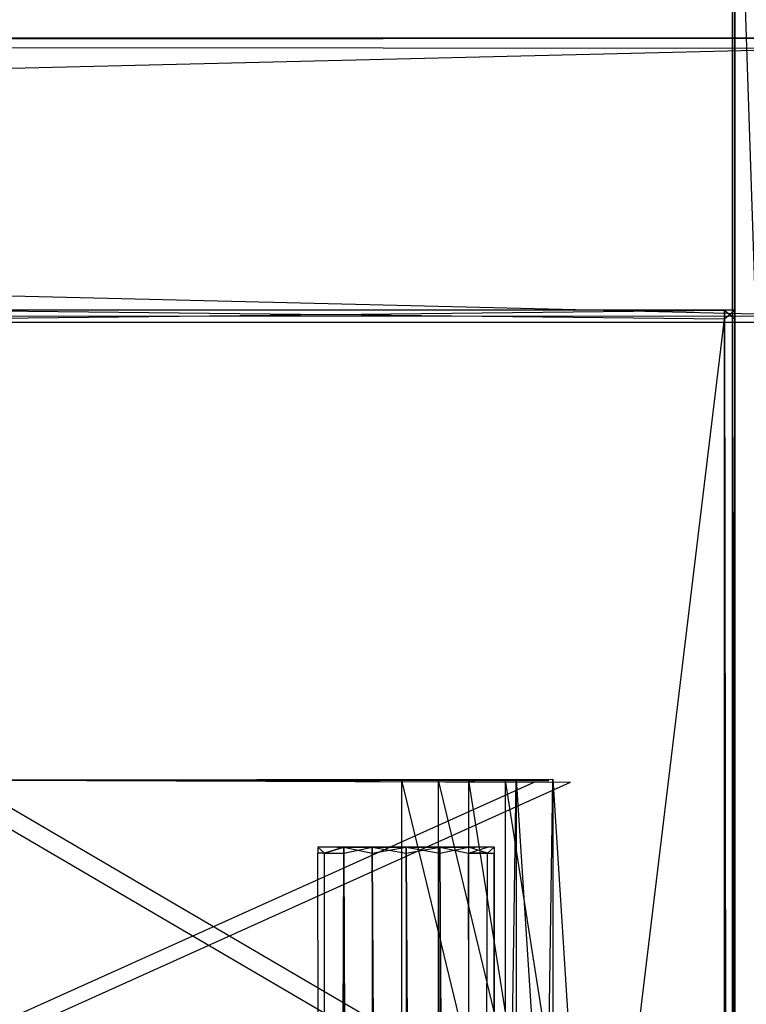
# Model space of a CAD drawing. Extents: x 0 to 0.8, y -0.501 to 0.
# Tile 94 of 105: x 0.73 to 0.774, y -0.114 to -0.053. Entities that reach past the tile are written whole.
import ezdxf

# ---------------------------------------------------------------- set-up
doc = ezdxf.new("R2010")
doc.units = 0
for name, color, linetype in [('L10_DRAWERBOXU_0___REPLACEMTFOR', 7, 'CONTINUOUS'), ('L17_DRAWERBOXU_7___REPLACEMTFOR', 7, 'CONTINUOUS'), ('L23_DRAWERBOXO_3___REPLACEMTFOR', 7, 'CONTINUOUS'), ('L2_KORPUS3_2', 7, 'CONTINUOUS'), ('L4_KORPUS2_1___REPLACEMTFOREMPT', 7, 'CONTINUOUS'), ('L7_KORPUS2_5___REPLACEMTFOREMPT', 7, 'CONTINUOUS'), ('L8_KORPUS2_5___REPLACEMTFOREMPT', 7, 'CONTINUOUS'), ('L9_ABDECKPL_0___REPLACEMTFOREMP', 7, 'CONTINUOUS')]:
    doc.layers.add(name, color=color, linetype=linetype)

msp = doc.modelspace()

# ---------------------------------------------------------------- linework, layer by layer
at = {"layer": 'L10_DRAWERBOXU_0___REPLACEMTFOR', "color": 250}
for points, invisible_edges in [([(0.7263, -0.100053, 0.23544), (0.759617, -0.100076, 0.233451), (0.762548, -0.100008, 0.225992), (0.7263, -0.100053, 0.23544)], 14), ([(0.7263, -0.100053, 0.23544), (0.762548, -0.100008, 0.225992), (0.763642, -0.100191, 0.100063), (0.7263, -0.100053, 0.23544)], 14), ([(0.7263, -0.100053, 0.23544), (0.755505, -0.100065, 0.235387), (0.759617, -0.100076, 0.233451), (0.7263, -0.100053, 0.23544)], 14), ([(0.7263, -0.100053, 0.23544), (0.763642, -0.100191, 0.100063), (0.7263, -0.10019, 0.100056), (0.7263, -0.100053, 0.23544)], 14), ([(0.755505, -0.117136, 0.235387), (0.7263, -0.100053, 0.23544), (0.7263, -0.117147, 0.23544), (0.755505, -0.117136, 0.235387)], 13), ([(0.7263, -0.100053, 0.23544), (0.755505, -0.117136, 0.235387), (0.755505, -0.100065, 0.235387), (0.7263, -0.100053, 0.23544)], 14), ([(0.763642, -0.100191, 0.100063), (0.7263, -0.117011, 0.100056), (0.7263, -0.10019, 0.100056), (0.763642, -0.100191, 0.100063)], 13), ([(0.7263, -0.117011, 0.100056), (0.763642, -0.100191, 0.100063), (0.763642, -0.117009, 0.100063), (0.7263, -0.117011, 0.100056)], 14), ([(0.759617, -0.117124, 0.233451), (0.755505, -0.100065, 0.235387), (0.755505, -0.117136, 0.235387), (0.759617, -0.117124, 0.233451)], 13), ([(0.755505, -0.100065, 0.235387), (0.759617, -0.117124, 0.233451), (0.759617, -0.100076, 0.233451), (0.755505, -0.100065, 0.235387)], 14), ([(0.759617, -0.100076, 0.233451), (0.762303, -0.100082, 0.229701), (0.762548, -0.100008, 0.225992), (0.759617, -0.100076, 0.233451)], 14), ([(0.762303, -0.117119, 0.229701), (0.759617, -0.100076, 0.233451), (0.759617, -0.117124, 0.233451), (0.762303, -0.117119, 0.229701)], 13), ([(0.759617, -0.100076, 0.233451), (0.762303, -0.117119, 0.229701), (0.762303, -0.100082, 0.229701), (0.759617, -0.100076, 0.233451)], 14), ([(0.762548, -0.100008, 0.225992), (0.762303, -0.117119, 0.229701), (0.762548, -0.117192, 0.225992), (0.762548, -0.100008, 0.225992)], 13), ([(0.762303, -0.117119, 0.229701), (0.762548, -0.100008, 0.225992), (0.762303, -0.100082, 0.229701), (0.762303, -0.117119, 0.229701)], 14), ([(0.763642, -0.117009, 0.100063), (0.762548, -0.100008, 0.225992), (0.762548, -0.117192, 0.225992), (0.763642, -0.117009, 0.100063)], 13), ([(0.762548, -0.100008, 0.225992), (0.763642, -0.117009, 0.100063), (0.763642, -0.100191, 0.100063), (0.762548, -0.100008, 0.225992)], 14)]:
    msp.add_3dface(points, dxfattribs=dict(at, invisible_edges=invisible_edges))
at = {"layer": 'L17_DRAWERBOXU_7___REPLACEMTFOR', "color": 250}
for points, invisible_edges in [([(0.748115, -0.104181, 0.23464), (0.748527, -0.104555, 0.232567), (0.748115, -0.104555, 0.23464), (0.748115, -0.104181, 0.23464)], 13), ([(0.748527, -0.104555, 0.232567), (0.748115, -0.104181, 0.23464), (0.748527, -0.104181, 0.232567), (0.748527, -0.104555, 0.232567)], 14), ([(0.748527, -0.104555, 0.236714), (0.748115, -0.104181, 0.23464), (0.748115, -0.104555, 0.23464), (0.748527, -0.104555, 0.236714)], 13), ([(0.748115, -0.104181, 0.23464), (0.748527, -0.104555, 0.236714), (0.748527, -0.104181, 0.236714), (0.748115, -0.104181, 0.23464)], 14), ([(0.748527, -0.104181, 0.236714), (0.749297, -0.104181, 0.23464), (0.748115, -0.104181, 0.23464), (0.748527, -0.104181, 0.236714)], 13), ([(0.748115, -0.104181, 0.23464), (0.74962, -0.104181, 0.233019), (0.748527, -0.104181, 0.232567), (0.748115, -0.104181, 0.23464)], 13), ([(0.74962, -0.104181, 0.233019), (0.748115, -0.104181, 0.23464), (0.749297, -0.104181, 0.23464), (0.74962, -0.104181, 0.233019)], 14), ([(0.748115, -0.104555, 0.23464), (0.748527, -0.458087, 0.232567), (0.748115, -0.458087, 0.23464), (0.748115, -0.104555, 0.23464)], 13), ([(0.748527, -0.458087, 0.232567), (0.748115, -0.104555, 0.23464), (0.748527, -0.104555, 0.232567), (0.748527, -0.458087, 0.232567)], 14), ([(0.748527, -0.104555, 0.236714), (0.748115, -0.458087, 0.23464), (0.748527, -0.458087, 0.236714), (0.748527, -0.104555, 0.236714)], 13), ([(0.748115, -0.458087, 0.23464), (0.748527, -0.104555, 0.236714), (0.748115, -0.104555, 0.23464), (0.748115, -0.458087, 0.23464)], 14), ([(0.748527, -0.104555, 0.232567), (0.749702, -0.104181, 0.230809), (0.749702, -0.104555, 0.230809), (0.748527, -0.104555, 0.232567)], 13), ([(0.749702, -0.104181, 0.230809), (0.748527, -0.104555, 0.232567), (0.748527, -0.104181, 0.232567), (0.749702, -0.104181, 0.230809)], 14), ([(0.749702, -0.104181, 0.238472), (0.748527, -0.104555, 0.236714), (0.749702, -0.104555, 0.238472), (0.749702, -0.104181, 0.238472)], 13), ([(0.748527, -0.104555, 0.236714), (0.749702, -0.104181, 0.238472), (0.748527, -0.104181, 0.236714), (0.748527, -0.104555, 0.236714)], 14), ([(0.748527, -0.104181, 0.236714), (0.750538, -0.104181, 0.237636), (0.74962, -0.104181, 0.236262), (0.748527, -0.104181, 0.236714)], 13), ([(0.750538, -0.104181, 0.237636), (0.748527, -0.104181, 0.236714), (0.749702, -0.104181, 0.238472), (0.750538, -0.104181, 0.237636)], 14), ([(0.749297, -0.104181, 0.23464), (0.748527, -0.104181, 0.236714), (0.74962, -0.104181, 0.236262), (0.749297, -0.104181, 0.23464)], 14), ([(0.748527, -0.104181, 0.232567), (0.750538, -0.104181, 0.231645), (0.749702, -0.104181, 0.230809), (0.748527, -0.104181, 0.232567)], 13), ([(0.750538, -0.104181, 0.231645), (0.748527, -0.104181, 0.232567), (0.74962, -0.104181, 0.233019), (0.750538, -0.104181, 0.231645)], 14), ([(0.748527, -0.458087, 0.232567), (0.749702, -0.104555, 0.230809), (0.749702, -0.458087, 0.230809), (0.748527, -0.458087, 0.232567)], 13), ([(0.749702, -0.104555, 0.230809), (0.748527, -0.458087, 0.232567), (0.748527, -0.104555, 0.232567), (0.749702, -0.104555, 0.230809)], 14), ([(0.749702, -0.104555, 0.238472), (0.748527, -0.458087, 0.236714), (0.749702, -0.458087, 0.238472), (0.749702, -0.104555, 0.238472)], 13), ([(0.748527, -0.458087, 0.236714), (0.749702, -0.104555, 0.238472), (0.748527, -0.104555, 0.236714), (0.748527, -0.458087, 0.236714)], 14), ([(0.757449, -0.104181, 0.233019), (0.74962, -0.104181, 0.233019), (0.749297, -0.104181, 0.23464), (0.757449, -0.104181, 0.233019)], 10), ([(0.757449, -0.104181, 0.233019), (0.749297, -0.104181, 0.23464), (0.757771, -0.104181, 0.23464), (0.757449, -0.104181, 0.233019)], 13), ([(0.757771, -0.104181, 0.23464), (0.749297, -0.104181, 0.23464), (0.757449, -0.104181, 0.236262), (0.757771, -0.104181, 0.23464)], 10), ([(0.757449, -0.104181, 0.236262), (0.749297, -0.104181, 0.23464), (0.74962, -0.104181, 0.236262), (0.757449, -0.104181, 0.236262)], 13), ([(0.75653, -0.104181, 0.231645), (0.750538, -0.104181, 0.231645), (0.74962, -0.104181, 0.233019), (0.75653, -0.104181, 0.231645)], 10), ([(0.75653, -0.104181, 0.231645), (0.74962, -0.104181, 0.233019), (0.757449, -0.104181, 0.233019), (0.75653, -0.104181, 0.231645)], 13), ([(0.757449, -0.104181, 0.236262), (0.74962, -0.104181, 0.236262), (0.750538, -0.104181, 0.237636), (0.757449, -0.104181, 0.236262)], 14), ([(0.75146, -0.104181, 0.229634), (0.749702, -0.104555, 0.230809), (0.749702, -0.104181, 0.230809), (0.75146, -0.104181, 0.229634)], 13), ([(0.749702, -0.104555, 0.230809), (0.75146, -0.104181, 0.229634), (0.75146, -0.104555, 0.229634), (0.749702, -0.104555, 0.230809)], 14), ([(0.749702, -0.104181, 0.238472), (0.751913, -0.104181, 0.238554), (0.750538, -0.104181, 0.237636), (0.749702, -0.104181, 0.238472)], 13), ([(0.751913, -0.104181, 0.238554), (0.749702, -0.104181, 0.238472), (0.75146, -0.104181, 0.239647), (0.751913, -0.104181, 0.238554)], 14), ([(0.749702, -0.104181, 0.230809), (0.751913, -0.104181, 0.230726), (0.75146, -0.104181, 0.229634), (0.749702, -0.104181, 0.230809)], 13), ([(0.751913, -0.104181, 0.230726), (0.749702, -0.104181, 0.230809), (0.750538, -0.104181, 0.231645), (0.751913, -0.104181, 0.230726)], 14), ([(0.75146, -0.104555, 0.239647), (0.749702, -0.104181, 0.238472), (0.749702, -0.104555, 0.238472), (0.75146, -0.104555, 0.239647)], 13), ([(0.749702, -0.104181, 0.238472), (0.75146, -0.104555, 0.239647), (0.75146, -0.104181, 0.239647), (0.749702, -0.104181, 0.238472)], 14), ([(0.749702, -0.104555, 0.230809), (0.75146, -0.458087, 0.229634), (0.749702, -0.458087, 0.230809), (0.749702, -0.104555, 0.230809)], 13), ([(0.75146, -0.458087, 0.229634), (0.749702, -0.104555, 0.230809), (0.75146, -0.104555, 0.229634), (0.75146, -0.458087, 0.229634)], 14), ([(0.75146, -0.458087, 0.239647), (0.749702, -0.104555, 0.238472), (0.749702, -0.458087, 0.238472), (0.75146, -0.458087, 0.239647)], 13), ([(0.749702, -0.104555, 0.238472), (0.75146, -0.458087, 0.239647), (0.75146, -0.104555, 0.239647), (0.749702, -0.104555, 0.238472)], 14), ([(0.755156, -0.104181, 0.230726), (0.751913, -0.104181, 0.230726), (0.750538, -0.104181, 0.231645), (0.755156, -0.104181, 0.230726)], 10), ([(0.755156, -0.104181, 0.230726), (0.750538, -0.104181, 0.231645), (0.75653, -0.104181, 0.231645), (0.755156, -0.104181, 0.230726)], 13), ([(0.757449, -0.104181, 0.236262), (0.750538, -0.104181, 0.237636), (0.75653, -0.104181, 0.237636), (0.757449, -0.104181, 0.236262)], 15), ([(0.75653, -0.104181, 0.237636), (0.750538, -0.104181, 0.237636), (0.751913, -0.104181, 0.238554), (0.75653, -0.104181, 0.237636)], 15), ([(0.753534, -0.104181, 0.229222), (0.75146, -0.104555, 0.229634), (0.75146, -0.104181, 0.229634), (0.753534, -0.104181, 0.229222)], 13), ([(0.75146, -0.104555, 0.229634), (0.753534, -0.104181, 0.229222), (0.753534, -0.104555, 0.229222), (0.75146, -0.104555, 0.229634)], 14), ([(0.753534, -0.104555, 0.240059), (0.75146, -0.104181, 0.239647), (0.75146, -0.104555, 0.239647), (0.753534, -0.104555, 0.240059)], 13), ([(0.75146, -0.104181, 0.239647), (0.753534, -0.104555, 0.240059), (0.753534, -0.104181, 0.240059), (0.75146, -0.104181, 0.239647)], 14), ([(0.75146, -0.104181, 0.239647), (0.753534, -0.104181, 0.238877), (0.751913, -0.104181, 0.238554), (0.75146, -0.104181, 0.239647)], 13), ([(0.753534, -0.104181, 0.238877), (0.75146, -0.104181, 0.239647), (0.753534, -0.104181, 0.240059), (0.753534, -0.104181, 0.238877)], 14), ([(0.75146, -0.104181, 0.229634), (0.753534, -0.104181, 0.230404), (0.753534, -0.104181, 0.229222), (0.75146, -0.104181, 0.229634)], 13), ([(0.753534, -0.104181, 0.230404), (0.75146, -0.104181, 0.229634), (0.751913, -0.104181, 0.230726), (0.753534, -0.104181, 0.230404)], 14), ([(0.75146, -0.104555, 0.229634), (0.753534, -0.458087, 0.229222), (0.75146, -0.458087, 0.229634), (0.75146, -0.104555, 0.229634)], 13), ([(0.753534, -0.458087, 0.229222), (0.75146, -0.104555, 0.229634), (0.753534, -0.104555, 0.229222), (0.753534, -0.458087, 0.229222)], 14), ([(0.753534, -0.458087, 0.240059), (0.75146, -0.104555, 0.239647), (0.75146, -0.458087, 0.239647), (0.753534, -0.458087, 0.240059)], 13), ([(0.75146, -0.104555, 0.239647), (0.753534, -0.458087, 0.240059), (0.753534, -0.104555, 0.240059), (0.75146, -0.104555, 0.239647)], 14), ([(0.751913, -0.104181, 0.230726), (0.755156, -0.104181, 0.230726), (0.753534, -0.104181, 0.230404), (0.751913, -0.104181, 0.230726)], 13), ([(0.75653, -0.104181, 0.237636), (0.751913, -0.104181, 0.238554), (0.755156, -0.104181, 0.238554), (0.75653, -0.104181, 0.237636)], 15), ([(0.755156, -0.104181, 0.238554), (0.751913, -0.104181, 0.238554), (0.753534, -0.104181, 0.238877), (0.755156, -0.104181, 0.238554)], 15), ([(0.755608, -0.104555, 0.239647), (0.753534, -0.104181, 0.240059), (0.753534, -0.104555, 0.240059), (0.755608, -0.104555, 0.239647)], 13), ([(0.753534, -0.104181, 0.240059), (0.755608, -0.104555, 0.239647), (0.755608, -0.104181, 0.239647), (0.753534, -0.104181, 0.240059)], 14), ([(0.755608, -0.104181, 0.229634), (0.753534, -0.104555, 0.229222), (0.753534, -0.104181, 0.229222), (0.755608, -0.104181, 0.229634)], 13), ([(0.753534, -0.104555, 0.229222), (0.755608, -0.104181, 0.229634), (0.755608, -0.104555, 0.229634), (0.753534, -0.104555, 0.229222)], 14), ([(0.753534, -0.104181, 0.230404), (0.755608, -0.104181, 0.229634), (0.753534, -0.104181, 0.229222), (0.753534, -0.104181, 0.230404)], 13), ([(0.755608, -0.104181, 0.229634), (0.753534, -0.104181, 0.230404), (0.755156, -0.104181, 0.230726), (0.755608, -0.104181, 0.229634)], 14), ([(0.753534, -0.104181, 0.238877), (0.755608, -0.104181, 0.239647), (0.755156, -0.104181, 0.238554), (0.753534, -0.104181, 0.238877)], 13), ([(0.755608, -0.104181, 0.239647), (0.753534, -0.104181, 0.238877), (0.753534, -0.104181, 0.240059), (0.755608, -0.104181, 0.239647)], 14), ([(0.755608, -0.458087, 0.239647), (0.753534, -0.104555, 0.240059), (0.753534, -0.458087, 0.240059), (0.755608, -0.458087, 0.239647)], 13), ([(0.753534, -0.104555, 0.240059), (0.755608, -0.458087, 0.239647), (0.755608, -0.104555, 0.239647), (0.753534, -0.104555, 0.240059)], 14), ([(0.753534, -0.104555, 0.229222), (0.755608, -0.458087, 0.229634), (0.753534, -0.458087, 0.229222), (0.753534, -0.104555, 0.229222)], 13), ([(0.755608, -0.458087, 0.229634), (0.753534, -0.104555, 0.229222), (0.755608, -0.104555, 0.229634), (0.755608, -0.458087, 0.229634)], 14), ([(0.755156, -0.104181, 0.230726), (0.757366, -0.104181, 0.230809), (0.755608, -0.104181, 0.229634), (0.755156, -0.104181, 0.230726)], 13), ([(0.757366, -0.104181, 0.230809), (0.755156, -0.104181, 0.230726), (0.75653, -0.104181, 0.231645), (0.757366, -0.104181, 0.230809)], 14), ([(0.755156, -0.104181, 0.238554), (0.757366, -0.104181, 0.238472), (0.75653, -0.104181, 0.237636), (0.755156, -0.104181, 0.238554)], 13), ([(0.757366, -0.104181, 0.238472), (0.755156, -0.104181, 0.238554), (0.755608, -0.104181, 0.239647), (0.757366, -0.104181, 0.238472)], 14), ([(0.757366, -0.104555, 0.238472), (0.755608, -0.104181, 0.239647), (0.755608, -0.104555, 0.239647), (0.757366, -0.104555, 0.238472)], 13), ([(0.755608, -0.104181, 0.239647), (0.757366, -0.104555, 0.238472), (0.757366, -0.104181, 0.238472), (0.755608, -0.104181, 0.239647)], 14), ([(0.757366, -0.104181, 0.230809), (0.755608, -0.104555, 0.229634), (0.755608, -0.104181, 0.229634), (0.757366, -0.104181, 0.230809)], 13), ([(0.755608, -0.104555, 0.229634), (0.757366, -0.104181, 0.230809), (0.757366, -0.104555, 0.230809), (0.755608, -0.104555, 0.229634)], 14), ([(0.757366, -0.458087, 0.238472), (0.755608, -0.104555, 0.239647), (0.755608, -0.458087, 0.239647), (0.757366, -0.458087, 0.238472)], 13), ([(0.755608, -0.104555, 0.239647), (0.757366, -0.458087, 0.238472), (0.757366, -0.104555, 0.238472), (0.755608, -0.104555, 0.239647)], 14), ([(0.755608, -0.104555, 0.229634), (0.757366, -0.458087, 0.230809), (0.755608, -0.458087, 0.229634), (0.755608, -0.104555, 0.229634)], 13), ([(0.757366, -0.458087, 0.230809), (0.755608, -0.104555, 0.229634), (0.757366, -0.104555, 0.230809), (0.757366, -0.458087, 0.230809)], 14), ([(0.75653, -0.104181, 0.231645), (0.758541, -0.104181, 0.232567), (0.757366, -0.104181, 0.230809), (0.75653, -0.104181, 0.231645)], 13), ([(0.758541, -0.104181, 0.232567), (0.75653, -0.104181, 0.231645), (0.757449, -0.104181, 0.233019), (0.758541, -0.104181, 0.232567)], 14), ([(0.75653, -0.104181, 0.237636), (0.758541, -0.104181, 0.236714), (0.757449, -0.104181, 0.236262), (0.75653, -0.104181, 0.237636)], 13), ([(0.758541, -0.104181, 0.236714), (0.75653, -0.104181, 0.237636), (0.757366, -0.104181, 0.238472), (0.758541, -0.104181, 0.236714)], 14), ([(0.758541, -0.104181, 0.236714), (0.757366, -0.104555, 0.238472), (0.758541, -0.104555, 0.236714), (0.758541, -0.104181, 0.236714)], 13), ([(0.757366, -0.104555, 0.238472), (0.758541, -0.104181, 0.236714), (0.757366, -0.104181, 0.238472), (0.757366, -0.104555, 0.238472)], 14), ([(0.757366, -0.104181, 0.230809), (0.758541, -0.104555, 0.232567), (0.757366, -0.104555, 0.230809), (0.757366, -0.104181, 0.230809)], 13), ([(0.758541, -0.104555, 0.232567), (0.757366, -0.104181, 0.230809), (0.758541, -0.104181, 0.232567), (0.758541, -0.104555, 0.232567)], 14), ([(0.758541, -0.104555, 0.236714), (0.757366, -0.458087, 0.238472), (0.758541, -0.458087, 0.236714), (0.758541, -0.104555, 0.236714)], 13), ([(0.757366, -0.458087, 0.238472), (0.758541, -0.104555, 0.236714), (0.757366, -0.104555, 0.238472), (0.757366, -0.458087, 0.238472)], 14), ([(0.757366, -0.104555, 0.230809), (0.758541, -0.458087, 0.232567), (0.757366, -0.458087, 0.230809), (0.757366, -0.104555, 0.230809)], 13), ([(0.758541, -0.458087, 0.232567), (0.757366, -0.104555, 0.230809), (0.758541, -0.104555, 0.232567), (0.758541, -0.458087, 0.232567)], 14), ([(0.757449, -0.104181, 0.233019), (0.758953, -0.104181, 0.23464), (0.758541, -0.104181, 0.232567), (0.757449, -0.104181, 0.233019)], 13), ([(0.758953, -0.104181, 0.23464), (0.757449, -0.104181, 0.233019), (0.757771, -0.104181, 0.23464), (0.758953, -0.104181, 0.23464)], 14), ([(0.757449, -0.104181, 0.236262), (0.758953, -0.104181, 0.23464), (0.757771, -0.104181, 0.23464), (0.757449, -0.104181, 0.236262)], 13), ([(0.758953, -0.104181, 0.23464), (0.757449, -0.104181, 0.236262), (0.758541, -0.104181, 0.236714), (0.758953, -0.104181, 0.23464)], 14), ([(0.758953, -0.104181, 0.23464), (0.758541, -0.104555, 0.236714), (0.758953, -0.104555, 0.23464), (0.758953, -0.104181, 0.23464)], 13), ([(0.758541, -0.104555, 0.236714), (0.758953, -0.104181, 0.23464), (0.758541, -0.104181, 0.236714), (0.758541, -0.104555, 0.236714)], 14), ([(0.758541, -0.104555, 0.232567), (0.758953, -0.104181, 0.23464), (0.758953, -0.104555, 0.23464), (0.758541, -0.104555, 0.232567)], 13), ([(0.758953, -0.104181, 0.23464), (0.758541, -0.104555, 0.232567), (0.758541, -0.104181, 0.232567), (0.758953, -0.104181, 0.23464)], 14), ([(0.758953, -0.104555, 0.23464), (0.758541, -0.458087, 0.236714), (0.758953, -0.458087, 0.23464), (0.758953, -0.104555, 0.23464)], 13), ([(0.758541, -0.458087, 0.236714), (0.758953, -0.104555, 0.23464), (0.758541, -0.104555, 0.236714), (0.758541, -0.458087, 0.236714)], 14), ([(0.758541, -0.458087, 0.232567), (0.758953, -0.104555, 0.23464), (0.758953, -0.458087, 0.23464), (0.758541, -0.458087, 0.232567)], 13), ([(0.758953, -0.104555, 0.23464), (0.758541, -0.458087, 0.232567), (0.758541, -0.104555, 0.232567), (0.758953, -0.104555, 0.23464)], 14)]:
    msp.add_3dface(points, dxfattribs=dict(at, invisible_edges=invisible_edges))
at = {"layer": 'L23_DRAWERBOXO_3___REPLACEMTFOR', "color": 250}
for points, invisible_edges in [([(0.724055, -0.100053, 0.463643), (0.757372, -0.100076, 0.461654), (0.760303, -0.100008, 0.454195), (0.724055, -0.100053, 0.463643)], 14), ([(0.724055, -0.100053, 0.463643), (0.760303, -0.100008, 0.454195), (0.761397, -0.100191, 0.378583), (0.724055, -0.100053, 0.463643)], 14), ([(0.724055, -0.100053, 0.463643), (0.75326, -0.100065, 0.46359), (0.757372, -0.100076, 0.461654), (0.724055, -0.100053, 0.463643)], 14), ([(0.724055, -0.100053, 0.463643), (0.761397, -0.100191, 0.378583), (0.724055, -0.10019, 0.378577), (0.724055, -0.100053, 0.463643)], 14), ([(0.75326, -0.117136, 0.46359), (0.724055, -0.100053, 0.463643), (0.724055, -0.117147, 0.463643), (0.75326, -0.117136, 0.46359)], 13), ([(0.724055, -0.100053, 0.463643), (0.75326, -0.117136, 0.46359), (0.75326, -0.100065, 0.46359), (0.724055, -0.100053, 0.463643)], 14), ([(0.761397, -0.100191, 0.378583), (0.724055, -0.11701, 0.378577), (0.724055, -0.10019, 0.378577), (0.761397, -0.100191, 0.378583)], 13), ([(0.724055, -0.11701, 0.378577), (0.761397, -0.100191, 0.378583), (0.761397, -0.117009, 0.378583), (0.724055, -0.11701, 0.378577)], 14), ([(0.757372, -0.117124, 0.461654), (0.75326, -0.100065, 0.46359), (0.75326, -0.117136, 0.46359), (0.757372, -0.117124, 0.461654)], 13), ([(0.75326, -0.100065, 0.46359), (0.757372, -0.117124, 0.461654), (0.757372, -0.100076, 0.461654), (0.75326, -0.100065, 0.46359)], 14), ([(0.757372, -0.100076, 0.461654), (0.760058, -0.100082, 0.457903), (0.760303, -0.100008, 0.454195), (0.757372, -0.100076, 0.461654)], 14), ([(0.760058, -0.117119, 0.457903), (0.757372, -0.100076, 0.461654), (0.757372, -0.117124, 0.461654), (0.760058, -0.117119, 0.457903)], 13), ([(0.757372, -0.100076, 0.461654), (0.760058, -0.117119, 0.457903), (0.760058, -0.100082, 0.457903), (0.757372, -0.100076, 0.461654)], 14), ([(0.760303, -0.100008, 0.454195), (0.760058, -0.117119, 0.457903), (0.760303, -0.117192, 0.454195), (0.760303, -0.100008, 0.454195)], 13), ([(0.760058, -0.117119, 0.457903), (0.760303, -0.100008, 0.454195), (0.760058, -0.100082, 0.457903), (0.760058, -0.117119, 0.457903)], 14), ([(0.761397, -0.117009, 0.378583), (0.760303, -0.100008, 0.454195), (0.760303, -0.117192, 0.454195), (0.761397, -0.117009, 0.378583)], 13), ([(0.760303, -0.100008, 0.454195), (0.761397, -0.117009, 0.378583), (0.761397, -0.100191, 0.378583), (0.760303, -0.100008, 0.454195)], 14)]:
    msp.add_3dface(points, dxfattribs=dict(at, invisible_edges=invisible_edges))
at = {"layer": 'L2_KORPUS3_2', "color": 8}
for points, invisible_edges in [([(0.797088, -0.003857), (0.1, -0.500668), (0.1, -0.003857), (0.797088, -0.003857)], 13), ([(0.1, -0.500668), (0.797088, -0.003857), (0.797091, -0.500668), (0.1, -0.500668)], 10), ([(0.797091, -0.500667, 0.00769), (0.1, -0.003858, 0.00769), (0.1, -0.500667, 0.00769), (0.797091, -0.500667, 0.00769)], 13), ([(0.1, -0.003858, 0.00769), (0.797091, -0.500667, 0.00769), (0.797088, -0.003858, 0.00769), (0.1, -0.003858, 0.00769)], 10)]:
    msp.add_3dface(points, dxfattribs=dict(at, invisible_edges=invisible_edges))
at = {"layer": 'L4_KORPUS2_1___REPLACEMTFOREMPT', "color": 250}
for points, invisible_edges in [([(0.773741, -0.033703, 0.007118), (0.773596, -0.480667, 0.007118), (0.773596, -0.033703, 0.007118), (0.773741, -0.033703, 0.007118)], 13), ([(0.773596, -0.480667, 0.007118), (0.773741, -0.033703, 0.007118), (0.773741, -0.480667, 0.007118), (0.773596, -0.480667, 0.007118)], 14), ([(0.773741, -0.480667, 0.590999), (0.773596, -0.033703, 0.590999), (0.773596, -0.480667, 0.590999), (0.773741, -0.480667, 0.590999)], 13), ([(0.773596, -0.033703, 0.590999), (0.773741, -0.480667, 0.590999), (0.773741, -0.033703, 0.590999), (0.773596, -0.033703, 0.590999)], 14), ([(0.773596, -0.033703, 0.00749), (0.773596, -0.480667, 0.007118), (0.773596, -0.480667, 0.00749), (0.773596, -0.033703, 0.00749)], 13), ([(0.773596, -0.480667, 0.007118), (0.773596, -0.033703, 0.00749), (0.773596, -0.033703, 0.007118), (0.773596, -0.480667, 0.007118)], 14), ([(0.773596, -0.033703, 0.590562), (0.773596, -0.480667, 0.00749), (0.773596, -0.480667, 0.590562), (0.773596, -0.033703, 0.590562)], 13), ([(0.773596, -0.480667, 0.00749), (0.773596, -0.033703, 0.590562), (0.773596, -0.033703, 0.00749), (0.773596, -0.480667, 0.00749)], 14), ([(0.773596, -0.033703, 0.590999), (0.773596, -0.480667, 0.590562), (0.773596, -0.480667, 0.590999), (0.773596, -0.033703, 0.590999)], 13), ([(0.773596, -0.480667, 0.590562), (0.773596, -0.033703, 0.590999), (0.773596, -0.033703, 0.590562), (0.773596, -0.480667, 0.590562)], 14), ([(0.788659, -0.033703, 0.007118), (0.773741, -0.480667, 0.007118), (0.773741, -0.033703, 0.007118), (0.788659, -0.033703, 0.007118)], 13), ([(0.773741, -0.480667, 0.007118), (0.788659, -0.033703, 0.007118), (0.788659, -0.480667, 0.007118), (0.773741, -0.480667, 0.007118)], 14), ([(0.788659, -0.480667, 0.590999), (0.773741, -0.033703, 0.590999), (0.773741, -0.480667, 0.590999), (0.788659, -0.480667, 0.590999)], 13), ([(0.773741, -0.033703, 0.590999), (0.788659, -0.480667, 0.590999), (0.788659, -0.033703, 0.590999), (0.773741, -0.033703, 0.590999)], 14)]:
    msp.add_3dface(points, dxfattribs=dict(at, invisible_edges=invisible_edges))
at = {"layer": 'L7_KORPUS2_5___REPLACEMTFOREMPT', "color": 250}
for points, invisible_edges in [([(0.723741, -0.071163, 0.023923), (0.773099, -0.071163, 0.00749), (0.723741, -0.071163, 0.00749), (0.723741, -0.071163, 0.023923)], 13), ([(0.773099, -0.071163, 0.00749), (0.723741, -0.071163, 0.023923), (0.773099, -0.071163, 0.023923), (0.773099, -0.071163, 0.00749)], 14), ([(0.723741, -0.071163, 0.00749), (0.773099, -0.071163, 0.006866), (0.723741, -0.071163, 0.006866), (0.723741, -0.071163, 0.00749)], 13), ([(0.773099, -0.071163, 0.006866), (0.723741, -0.071163, 0.00749), (0.773099, -0.071163, 0.00749), (0.773099, -0.071163, 0.006866)], 14), ([(0.773099, -0.071707, 0.024322), (0.723741, -0.071163, 0.024322), (0.723741, -0.071707, 0.024322), (0.773099, -0.071707, 0.024322)], 13), ([(0.723741, -0.071163, 0.024322), (0.773099, -0.071707, 0.024322), (0.773099, -0.071163, 0.024322), (0.723741, -0.071163, 0.024322)], 14), ([(0.723741, -0.071163, 0.024322), (0.773099, -0.071163, 0.023923), (0.723741, -0.071163, 0.023923), (0.723741, -0.071163, 0.024322)], 13), ([(0.773099, -0.071163, 0.023923), (0.723741, -0.071163, 0.024322), (0.773099, -0.071163, 0.024322), (0.773099, -0.071163, 0.023923)], 14), ([(0.773099, -0.071163, 0.006866), (0.723741, -0.071707, 0.006866), (0.723741, -0.071163, 0.006866), (0.773099, -0.071163, 0.006866)], 13), ([(0.723741, -0.071707, 0.006866), (0.773099, -0.071163, 0.006866), (0.773099, -0.071707, 0.006866), (0.723741, -0.071707, 0.006866)], 14), ([(0.773099, -0.071163, 0.023923), (0.773741, -0.071163, 0.00749), (0.773099, -0.071163, 0.00749), (0.773099, -0.071163, 0.023923)], 13), ([(0.773741, -0.071163, 0.00749), (0.773099, -0.071163, 0.023923), (0.773741, -0.071163, 0.023923), (0.773741, -0.071163, 0.00749)], 14), ([(0.773099, -0.071163, 0.00749), (0.773741, -0.071163, 0.006866), (0.773099, -0.071163, 0.006866), (0.773099, -0.071163, 0.00749)], 13), ([(0.773741, -0.071163, 0.006866), (0.773099, -0.071163, 0.00749), (0.773741, -0.071163, 0.00749), (0.773741, -0.071163, 0.006866)], 14), ([(0.773741, -0.071163, 0.006866), (0.773099, -0.071707, 0.006866), (0.773099, -0.071163, 0.006866), (0.773741, -0.071163, 0.006866)], 13), ([(0.773099, -0.071707, 0.006866), (0.773741, -0.071163, 0.006866), (0.773741, -0.071707, 0.006866), (0.773099, -0.071707, 0.006866)], 14), ([(0.773099, -0.071163, 0.024322), (0.773741, -0.071163, 0.023923), (0.773099, -0.071163, 0.023923), (0.773099, -0.071163, 0.024322)], 13), ([(0.773741, -0.071163, 0.023923), (0.773099, -0.071163, 0.024322), (0.773741, -0.071163, 0.024322), (0.773741, -0.071163, 0.023923)], 14), ([(0.773741, -0.071707, 0.024322), (0.773099, -0.071163, 0.024322), (0.773099, -0.071707, 0.024322), (0.773741, -0.071707, 0.024322)], 13), ([(0.773099, -0.071163, 0.024322), (0.773741, -0.071707, 0.024322), (0.773741, -0.071163, 0.024322), (0.773099, -0.071163, 0.024322)], 14), ([(0.773741, -0.071163, 0.023923), (0.773741, -0.071707, 0.024322), (0.773741, -0.071707, 0.023923), (0.773741, -0.071163, 0.023923)], 13), ([(0.773741, -0.071707, 0.024322), (0.773741, -0.071163, 0.023923), (0.773741, -0.071163, 0.024322), (0.773741, -0.071707, 0.024322)], 14), ([(0.773741, -0.071163, 0.00749), (0.773741, -0.071707, 0.023923), (0.773741, -0.071707, 0.00749), (0.773741, -0.071163, 0.00749)], 13), ([(0.773741, -0.071707, 0.023923), (0.773741, -0.071163, 0.00749), (0.773741, -0.071163, 0.023923), (0.773741, -0.071707, 0.023923)], 14), ([(0.773741, -0.071163, 0.006866), (0.773741, -0.071707, 0.00749), (0.773741, -0.071707, 0.006866), (0.773741, -0.071163, 0.006866)], 13), ([(0.773741, -0.071707, 0.00749), (0.773741, -0.071163, 0.006866), (0.773741, -0.071163, 0.00749), (0.773741, -0.071707, 0.00749)], 14), ([(0.773099, -0.071707, 0.006866), (0.723741, -0.480549, 0.006866), (0.723741, -0.071707, 0.006866), (0.773099, -0.071707, 0.006866)], 13), ([(0.723741, -0.480549, 0.006866), (0.773099, -0.071707, 0.006866), (0.773099, -0.480549, 0.006866), (0.723741, -0.480549, 0.006866)], 14), ([(0.773099, -0.480549, 0.024322), (0.723741, -0.071707, 0.024322), (0.723741, -0.480549, 0.024322), (0.773099, -0.480549, 0.024322)], 13), ([(0.723741, -0.071707, 0.024322), (0.773099, -0.480549, 0.024322), (0.773099, -0.071707, 0.024322), (0.723741, -0.071707, 0.024322)], 14), ([(0.773741, -0.480549, 0.024322), (0.773099, -0.071707, 0.024322), (0.773099, -0.480549, 0.024322), (0.773741, -0.480549, 0.024322)], 13), ([(0.773099, -0.071707, 0.024322), (0.773741, -0.480549, 0.024322), (0.773741, -0.071707, 0.024322), (0.773099, -0.071707, 0.024322)], 14), ([(0.773741, -0.071707, 0.006866), (0.773099, -0.480549, 0.006866), (0.773099, -0.071707, 0.006866), (0.773741, -0.071707, 0.006866)], 13), ([(0.773099, -0.480549, 0.006866), (0.773741, -0.071707, 0.006866), (0.773741, -0.480549, 0.006866), (0.773099, -0.480549, 0.006866)], 14), ([(0.773741, -0.480549, 0.023923), (0.773741, -0.071707, 0.024322), (0.773741, -0.480549, 0.024322), (0.773741, -0.480549, 0.023923)], 13), ([(0.773741, -0.071707, 0.024322), (0.773741, -0.480549, 0.023923), (0.773741, -0.071707, 0.023923), (0.773741, -0.071707, 0.024322)], 14), ([(0.773741, -0.071707, 0.00749), (0.773741, -0.480549, 0.023923), (0.773741, -0.480549, 0.00749), (0.773741, -0.071707, 0.00749)], 13), ([(0.773741, -0.480549, 0.023923), (0.773741, -0.071707, 0.00749), (0.773741, -0.071707, 0.023923), (0.773741, -0.480549, 0.023923)], 14), ([(0.773741, -0.480549, 0.006866), (0.773741, -0.071707, 0.00749), (0.773741, -0.480549, 0.00749), (0.773741, -0.480549, 0.006866)], 13), ([(0.773741, -0.071707, 0.00749), (0.773741, -0.480549, 0.006866), (0.773741, -0.071707, 0.006866), (0.773741, -0.071707, 0.00749)], 14)]:
    msp.add_3dface(points, dxfattribs=dict(at, invisible_edges=invisible_edges))
at = {"layer": 'L8_KORPUS2_5___REPLACEMTFOREMPT', "color": 250}
for points, invisible_edges in [([(0.779358, -0.054449, 0.006851), (0.1, -0.055073, 0.006851), (0.1, -0.054449, 0.006851), (0.779358, -0.054449, 0.006851)], 13), ([(0.1, -0.055073, 0.006851), (0.779358, -0.054449, 0.006851), (0.779358, -0.055073, 0.006851), (0.1, -0.055073, 0.006851)], 14), ([(0.779358, -0.055073, 0.148599), (0.1, -0.054449, 0.148599), (0.1, -0.055073, 0.148599), (0.779358, -0.055073, 0.148599)], 13), ([(0.1, -0.054449, 0.148599), (0.779358, -0.055073, 0.148599), (0.779358, -0.054449, 0.148599), (0.1, -0.054449, 0.148599)], 14), ([(0.1, -0.054449, 0.007213), (0.779358, -0.054449, 0.006851), (0.1, -0.054449, 0.006851), (0.1, -0.054449, 0.007213)], 13), ([(0.779358, -0.054449, 0.006851), (0.1, -0.054449, 0.007213), (0.779358, -0.054449, 0.007213), (0.779358, -0.054449, 0.006851)], 14), ([(0.1, -0.054449, 0.148055), (0.779358, -0.054449, 0.007213), (0.1, -0.054449, 0.007213), (0.1, -0.054449, 0.148055)], 13), ([(0.779358, -0.054449, 0.007213), (0.1, -0.054449, 0.148055), (0.779358, -0.054449, 0.148055), (0.779358, -0.054449, 0.007213)], 14), ([(0.1, -0.054449, 0.148599), (0.779358, -0.054449, 0.148055), (0.1, -0.054449, 0.148055), (0.1, -0.054449, 0.148599)], 13), ([(0.779358, -0.054449, 0.148055), (0.1, -0.054449, 0.148599), (0.779358, -0.054449, 0.148599), (0.779358, -0.054449, 0.148055)], 14), ([(0.779358, -0.055073, 0.006851), (0.1, -0.071506, 0.006851), (0.1, -0.055073, 0.006851), (0.779358, -0.055073, 0.006851)], 13), ([(0.1, -0.071506, 0.006851), (0.779358, -0.055073, 0.006851), (0.779358, -0.071506, 0.006851), (0.1, -0.071506, 0.006851)], 14), ([(0.779358, -0.071506, 0.148599), (0.1, -0.055073, 0.148599), (0.1, -0.071506, 0.148599), (0.779358, -0.071506, 0.148599)], 13), ([(0.1, -0.055073, 0.148599), (0.779358, -0.071506, 0.148599), (0.779358, -0.055073, 0.148599), (0.1, -0.055073, 0.148599)], 14), ([(0.779358, -0.071905, 0.148599), (0.1, -0.071506, 0.148599), (0.1, -0.071905, 0.148599), (0.779358, -0.071905, 0.148599)], 13), ([(0.1, -0.071506, 0.148599), (0.779358, -0.071905, 0.148599), (0.779358, -0.071506, 0.148599), (0.1, -0.071506, 0.148599)], 14), ([(0.779358, -0.071506, 0.006851), (0.1, -0.071905, 0.006851), (0.1, -0.071506, 0.006851), (0.779358, -0.071506, 0.006851)], 13), ([(0.1, -0.071905, 0.006851), (0.779358, -0.071506, 0.006851), (0.779358, -0.071905, 0.006851), (0.1, -0.071905, 0.006851)], 14), ([(0.779358, -0.071905, 0.007213), (0.1, -0.071905, 0.006851), (0.779358, -0.071905, 0.006851), (0.779358, -0.071905, 0.007213)], 13), ([(0.1, -0.071905, 0.006851), (0.779358, -0.071905, 0.007213), (0.1, -0.071905, 0.007213), (0.1, -0.071905, 0.006851)], 14), ([(0.779358, -0.071905, 0.148055), (0.1, -0.071905, 0.007213), (0.779358, -0.071905, 0.007213), (0.779358, -0.071905, 0.148055)], 13), ([(0.1, -0.071905, 0.007213), (0.779358, -0.071905, 0.148055), (0.1, -0.071905, 0.148055), (0.1, -0.071905, 0.007213)], 14), ([(0.779358, -0.071905, 0.148599), (0.1, -0.071905, 0.148055), (0.779358, -0.071905, 0.148055), (0.779358, -0.071905, 0.148599)], 13), ([(0.1, -0.071905, 0.148055), (0.779358, -0.071905, 0.148599), (0.1, -0.071905, 0.148599), (0.1, -0.071905, 0.148055)], 14)]:
    msp.add_3dface(points, dxfattribs=dict(at, invisible_edges=invisible_edges))
at = {"layer": 'L9_ABDECKPL_0___REPLACEMTFOREMP', "color": 39}
for points, invisible_edges in [([(0.728221, -0.499907, 0.603217), (0.798384, -0.001093, 0.603217), (0.724135, -0.001093, 0.603217), (0.728221, -0.499907, 0.603217)], 13), ([(0.798384, -0.00109, 0.591216), (0.728221, -0.49991, 0.591216), (0.728221, -0.00109, 0.591216), (0.798384, -0.00109, 0.591216)], 13), ([(0.728221, -0.49991, 0.591216), (0.798384, -0.00109, 0.591216), (0.798335, -0.49991, 0.591216), (0.728221, -0.49991, 0.591216)], 10), ([(0.798384, -0.001093, 0.603217), (0.728221, -0.499907, 0.603217), (0.798335, -0.499907, 0.603217), (0.798384, -0.001093, 0.603217)], 10)]:
    msp.add_3dface(points, dxfattribs=dict(at, invisible_edges=invisible_edges))

doc.saveas('drawing.dxf')
